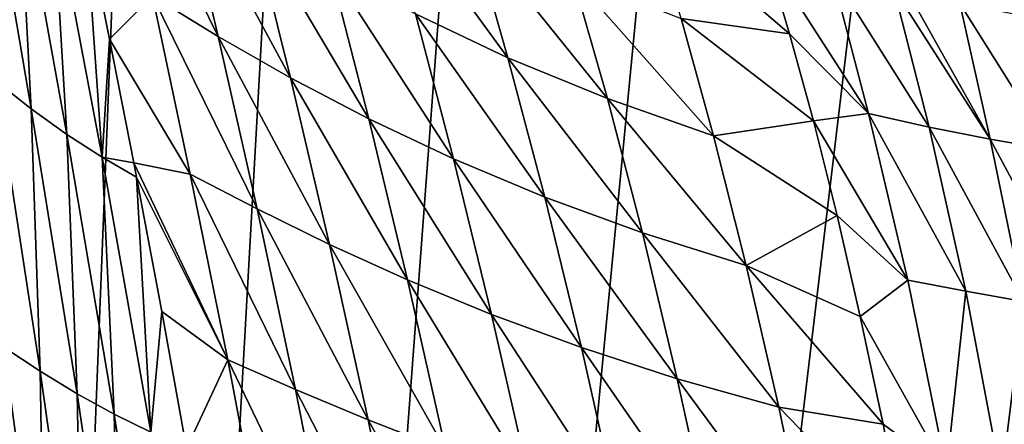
# Model space of a CAD drawing. Header units: metres. Extents: x -23 to 23, y -134 to 23.
# Tile 28 of 88: x -17.25 to -6.65, y -28.56 to -24.21. Entities that reach past the tile are written whole.
import ezdxf

# ---------------------------------------------------------------- set-up
doc = ezdxf.new("R2010")
doc.units = ezdxf.units.M
doc.layers.add('solid_509541_115_SW0003', color=7, linetype='CONTINUOUS')

msp = doc.modelspace()

# ---------------------------------------------------------------- linework, layer by layer
at = {"layer": 'solid_509541_115_SW0003'}
for points in [[(19.216677, -5.149261, 132), (-20.21727, -123.999992, 132), (20.217268, -123.999992, 132)], [(19.216677, -5.149261, 132), (18.380257, -7.613242, 132), (-20.21727, -123.999992, 132)], [(18.380257, -7.613242, 132), (17.229248, -9.947311, 132), (-20.21727, -123.999992, 132)], [(-17.229248, -9.947311, 132), (-18.380257, -7.613242, 132), (-20.21727, -123.999992, 132)], [(17.229248, -9.947311, 132), (15.783389, -12.111149, 132), (-20.21727, -123.999992, 132)], [(-15.783389, -12.111149, 132), (-17.229248, -9.947311, 132), (-20.21727, -123.999992, 132)], [(15.783389, -12.111149, 132), (14.067729, -14.067499, 132), (-20.21727, -123.999992, 132)], [(-14.067729, -14.067499, 132), (-15.783389, -12.111149, 132), (-20.21727, -123.999992, 132)], [(14.067729, -14.067499, 132), (12.110964, -15.783548, 132), (-20.21727, -123.999992, 132)], [(-12.110964, -15.783548, 132), (-14.067729, -14.067499, 132), (-20.21727, -123.999992, 132)], [(12.110964, -15.783548, 132), (9.947301, -17.229231, 132), (-20.21727, -123.999992, 132)], [(-9.947301, -17.229231, 132), (-12.110964, -15.783548, 132), (-20.21727, -123.999992, 132)], [(9.947301, -17.229231, 132), (7.613472, -18.380177, 132), (-20.21727, -123.999992, 132)], [(-7.613472, -18.380177, 132), (-9.947301, -17.229231, 132), (-20.21727, -123.999992, 132)], [(7.613472, -18.380177, 132), (5.148947, -19.216761, 132), (-20.21727, -123.999992, 132)], [(-5.148947, -19.216761, 132), (-7.613472, -18.380177, 132), (-20.21727, -123.999992, 132)], [(5.148947, -19.216761, 132), (2.596868, -19.72439, 132), (-20.21727, -123.999992, 132)], [(-2.596868, -19.72439, 132), (-5.148947, -19.216761, 132), (-20.21727, -123.999992, 132)], [(2.596868, -19.72439, 132), (0, -19.894623, 132), (-20.21727, -123.999992, 132)], [(-2.596868, -19.72439, 132), (-20.21727, -123.999992, 132), (0, -19.894623, 132)], [(-15.110664, -24.387064, 115.46122), (-15.819929, -23.951014, 116.444824), (-16.224619, -22.121485, 115.536308)], [(-15.525072, -22.626698, 114.468643), (-15.110664, -24.387064, 115.46122), (-16.224619, -22.121485, 115.536308)], [(-17.628908, -22.227551, 119.161797), (-17.126095, -25.166561, 120.041229), (-17.509663, -24.86553, 120.606934)], [(-17.628908, -22.227551, 119.161797), (-17.260176, -22.562195, 118.533653), (-17.126095, -25.166561, 120.041229)], [(-17.260176, -22.562195, 118.533653), (-16.741243, -25.441195, 119.479607), (-17.126095, -25.166561, 120.041229)], [(-17.260176, -22.562195, 118.533653), (-16.89575, -22.863102, 117.910133), (-16.741243, -25.441195, 119.479607)], [(-14.333784, -24.832092, 114.510185), (-15.110664, -24.387064, 115.46122), (-15.525072, -22.626698, 114.468643)], [(-14.75229, -23.140348, 113.436752), (-14.333784, -24.832092, 114.510185), (-15.525072, -22.626698, 114.468643)], [(-11.991981, -24.615191, 110.567566), (-12.987198, -24.144325, 111.483109), (-13.390516, -22.700058, 110.207314)], [(-12.383687, -23.236334, 109.218483), (-11.991981, -24.615191, 110.567566), (-13.390516, -22.700058, 110.207314)], [(-16.89575, -22.863102, 117.910133), (-16.361345, -25.68605, 118.923965), (-16.741243, -25.441195, 119.479607)], [(-16.89575, -22.863102, 117.910133), (-16.541061, -23.126217, 117.292351), (-16.361345, -25.68605, 118.923965)], [(-8.958947, -24.357637, 106.293953), (-10.128271, -24.191805, 107.402817), (-10.462561, -23.064543, 105.868568)], [(-9.213944, -23.498722, 105.012817), (-8.958947, -24.357637, 106.293953), (-10.462561, -23.064543, 105.868568)], [(-16.541061, -23.126217, 117.292351), (-16.281132, -24.417412, 117.81749), (-16.361345, -25.68605, 118.923965)], [(-15.819929, -23.951014, 116.444824), (-16.281132, -24.417412, 117.81749), (-16.541061, -23.126217, 117.292351)], [(-13.489801, -25.275015, 113.591873), (-14.333784, -24.832092, 114.510185), (-14.75229, -23.140348, 113.436752)], [(-13.906816, -23.650066, 112.440735), (-13.489801, -25.275015, 113.591873), (-14.75229, -23.140348, 113.436752)], [(-10.921271, -25.056284, 109.699112), (-11.991981, -24.615191, 110.567566), (-12.383687, -23.236334, 109.218483)], [(-11.29545, -23.73764, 108.280792), (-10.921271, -25.056284, 109.699112), (-12.383687, -23.236334, 109.218483)], [(-8.109404, -25.216427, 106.847427), (-8.958947, -24.357637, 106.293953), (-9.213944, -23.498722, 105.012817)], [(-8.504292, -23.702976, 104.578781), (-8.109404, -25.216427, 106.847427), (-9.213944, -23.498722, 105.012817)], [(-12.577427, -25.705406, 112.708595), (-13.489801, -25.275015, 113.591873), (-13.906816, -23.650066, 112.440735)], [(-12.987198, -24.144325, 111.483109), (-12.577427, -25.705406, 112.708595), (-13.906816, -23.650066, 112.440735)], [(-9.777572, -25.456566, 108.885551), (-10.921271, -25.056284, 109.699112), (-11.29545, -23.73764, 108.280792)], [(-10.128271, -24.191805, 107.402817), (-9.777572, -25.456566, 108.885551), (-11.29545, -23.73764, 108.280792)], [(-7.454925, -25.362024, 106.501022), (-8.109404, -25.216427, 106.847427), (-8.504292, -23.702976, 104.578781)], [(-7.835278, -23.872299, 104.200485), (-7.454925, -25.362024, 106.501022), (-8.504292, -23.702976, 104.578781)], [(-15.819929, -23.951014, 116.444824), (-15.412063, -25.868168, 117.300941), (-16.281132, -24.417412, 117.81749)], [(-14.693531, -26.242033, 116.397545), (-15.412063, -25.868168, 117.300941), (-15.819929, -23.951014, 116.444824)], [(-15.110664, -24.387064, 115.46122), (-14.693531, -26.242033, 116.397545), (-15.819929, -23.951014, 116.444824)], [(-6.799826, -25.492239, 106.184143), (-7.454925, -25.362024, 106.501022), (-7.835278, -23.872299, 104.200485)], [(-7.68453, -23.907745, 104.119576), (-6.799826, -25.492239, 106.184143), (-7.835278, -23.872299, 104.200485)], [(-7.68453, -23.907745, 104.119576), (-7.127819, -24.030535, 103.83519), (-6.799826, -25.492239, 106.184143)], [(-6.136356, -25.606268, 105.896042), (-6.799826, -25.492239, 106.184143), (-7.127819, -24.030535, 103.83519)], [(-6.447871, -24.160656, 103.519798), (-6.136356, -25.606268, 105.896042), (-7.127819, -24.030535, 103.83519)], [(-11.595403, -26.116219, 111.863686), (-12.577427, -25.705406, 112.708595), (-12.987198, -24.144325, 111.483109)], [(-11.991981, -24.615191, 110.567566), (-11.595403, -26.116219, 111.863686), (-12.987198, -24.144325, 111.483109)], [(-8.703152, -25.296658, 107.534561), (-9.777572, -25.456566, 108.885551), (-10.128271, -24.191805, 107.402817)], [(-8.958947, -24.357637, 106.293953), (-8.703152, -25.296658, 107.534561), (-10.128271, -24.191805, 107.402817)], [(-8.109404, -25.216427, 106.847427), (-8.703152, -25.296658, 107.534561), (-8.958947, -24.357637, 106.293953)], [(-16.281132, -24.417412, 117.81749), (-16.020746, -25.745354, 118.320152), (-16.361345, -25.68605, 118.923965)], [(-15.412063, -25.868168, 117.300941), (-16.020746, -25.745354, 118.320152), (-16.281132, -24.417412, 117.81749)], [(-13.913222, -26.624994, 115.523621), (-14.693531, -26.242033, 116.397545), (-15.110664, -24.387064, 115.46122)], [(-14.333784, -24.832092, 114.510185), (-13.913222, -26.624994, 115.523621), (-15.110664, -24.387064, 115.46122)], [(-10.543931, -26.501902, 111.06163), (-11.595403, -26.116219, 111.863686), (-11.991981, -24.615191, 110.567566)], [(-10.921271, -25.056284, 109.699112), (-10.543931, -26.501902, 111.06163), (-11.991981, -24.615191, 110.567566)], [(-17.509663, -24.86553, 120.606934), (-17.028526, -27.990355, 121.330658), (-17.420937, -27.729708, 121.841782)], [(-17.509663, -24.86553, 120.606934), (-17.126095, -25.166561, 120.041229), (-17.028526, -27.990355, 121.330658)], [(-13.071573, -27.0072, 114.679405), (-13.913222, -26.624994, 115.523621), (-14.333784, -24.832092, 114.510185)], [(-13.489801, -25.275015, 113.591873), (-13.071573, -27.0072, 114.679405), (-14.333784, -24.832092, 114.510185)], [(-9.425454, -26.852528, 110.309456), (-10.543931, -26.501902, 111.06163), (-10.921271, -25.056284, 109.699112)], [(-9.777572, -25.456566, 108.885551), (-9.425454, -26.852528, 110.309456), (-10.921271, -25.056284, 109.699112)], [(-17.126095, -25.166561, 120.041229), (-16.63006, -28.232235, 120.823555), (-17.028526, -27.990355, 121.330658)], [(-17.126095, -25.166561, 120.041229), (-16.741243, -25.441195, 119.479607), (-16.63006, -28.232235, 120.823555)], [(-8.109404, -25.216427, 106.847427), (-7.685593, -27.008604, 108.993401), (-8.703152, -25.296658, 107.534561)], [(-7.062056, -27.129578, 108.684631), (-7.685593, -27.008604, 108.993401), (-8.109404, -25.216427, 106.847427)], [(-7.454925, -25.362024, 106.501022), (-7.062056, -27.129578, 108.684631), (-8.109404, -25.216427, 106.847427)], [(-12.167442, -27.379356, 113.866943), (-13.071573, -27.0072, 114.679405), (-13.489801, -25.275015, 113.591873)], [(-12.577427, -25.705406, 112.708595), (-12.167442, -27.379356, 113.866943), (-13.489801, -25.275015, 113.591873)], [(-8.703152, -25.296658, 107.534561), (-8.448779, -26.312551, 108.729248), (-9.777572, -25.456566, 108.885551)], [(-7.685593, -27.008604, 108.993401), (-8.448779, -26.312551, 108.729248), (-8.703152, -25.296658, 107.534561)], [(-16.741243, -25.441195, 119.479607), (-16.231071, -28.452068, 120.322044), (-16.63006, -28.232235, 120.823555)], [(-16.741243, -25.441195, 119.479607), (-16.361345, -25.68605, 118.923965), (-16.231071, -28.452068, 120.322044)], [(-6.440926, -27.238251, 108.403397), (-7.062056, -27.129578, 108.684631), (-7.454925, -25.362024, 106.501022)], [(-6.799826, -25.492239, 106.184143), (-6.440926, -27.238251, 108.403397), (-7.454925, -25.362024, 106.501022)], [(-8.448779, -26.312551, 108.729248), (-9.425454, -26.852528, 110.309456), (-9.777572, -25.456566, 108.885551)], [(-5.813024, -27.333929, 108.148094), (-6.440926, -27.238251, 108.403397), (-6.799826, -25.492239, 106.184143)], [(-6.136356, -25.606268, 105.896042), (-5.813024, -27.333929, 108.148094), (-6.799826, -25.492239, 106.184143)], [(-16.361345, -25.68605, 118.923965), (-15.837052, -28.647081, 119.827812), (-16.231071, -28.452068, 120.322044)], [(-16.361345, -25.68605, 118.923965), (-15.990933, -25.900028, 118.376274), (-15.837052, -28.647081, 119.827812)], [(-16.020746, -25.745354, 118.320152), (-15.990933, -25.900028, 118.376274), (-16.361345, -25.68605, 118.923965)], [(-15.008355, -27.867537, 118.093643), (-15.990933, -25.900028, 118.376274), (-16.020746, -25.745354, 118.320152)], [(-15.412063, -25.868168, 117.300941), (-15.008355, -27.867537, 118.093643), (-16.020746, -25.745354, 118.320152)], [(-11.199739, -27.73526, 113.089188), (-12.167442, -27.379356, 113.866943), (-12.577427, -25.705406, 112.708595)], [(-11.595403, -26.116219, 111.863686), (-11.199739, -27.73526, 113.089188), (-12.577427, -25.705406, 112.708595)], [(-15.990933, -25.900028, 118.376274), (-15.717683, -27.347639, 118.87738), (-15.837052, -28.647081, 119.827812)], [(-15.008355, -27.867537, 118.093643), (-15.717683, -27.347639, 118.87738), (-15.990933, -25.900028, 118.376274)], [(-14.280876, -28.185881, 117.265274), (-15.008355, -27.867537, 118.093643), (-15.412063, -25.868168, 117.300941)], [(-14.693531, -26.242033, 116.397545), (-14.280876, -28.185881, 117.265274), (-15.412063, -25.868168, 117.300941)], [(-10.168709, -28.070078, 112.350105), (-11.199739, -27.73526, 113.089188), (-11.595403, -26.116219, 111.863686)], [(-10.543931, -26.501902, 111.06163), (-10.168709, -28.070078, 112.350105), (-11.595403, -26.116219, 111.863686)], [(-13.497577, -28.513044, 116.463547), (-14.280876, -28.185881, 117.265274), (-14.693531, -26.242033, 116.397545)], [(-13.913222, -26.624994, 115.523621), (-13.497577, -28.513044, 116.463547), (-14.693531, -26.242033, 116.397545)], [(-8.448779, -26.312551, 108.729248), (-8.197817, -27.401505, 109.870743), (-9.425454, -26.852528, 110.309456)], [(-7.685593, -27.008604, 108.993401), (-8.197817, -27.401505, 109.870743), (-8.448779, -26.312551, 108.729248)], [(-9.076655, -28.374954, 111.655876), (-10.168709, -28.070078, 112.350105), (-10.543931, -26.501902, 111.06163)], [(-9.425454, -26.852528, 110.309456), (-9.076655, -28.374954, 111.655876), (-10.543931, -26.501902, 111.06163)], [(-12.658788, -28.840345, 115.688721), (-13.497577, -28.513044, 116.463547), (-13.913222, -26.624994, 115.523621)], [(-13.071573, -27.0072, 114.679405), (-12.658788, -28.840345, 115.688721), (-13.913222, -26.624994, 115.523621)], [(-7.952076, -28.559187, 110.951721), (-9.076655, -28.374954, 111.655876), (-9.425454, -26.852528, 110.309456)], [(-8.197817, -27.401505, 109.870743), (-7.952076, -28.559187, 110.951721), (-9.425454, -26.852528, 110.309456)], [(-11.763505, -29.159626, 114.942604), (-12.658788, -28.840345, 115.688721), (-13.071573, -27.0072, 114.679405)], [(-12.167442, -27.379356, 113.866943), (-11.763505, -29.159626, 114.942604), (-13.071573, -27.0072, 114.679405)], [(-7.685593, -27.008604, 108.993401), (-7.269442, -29.060366, 110.984718), (-8.197817, -27.401505, 109.870743)], [(-7.062056, -27.129578, 108.684631), (-7.269442, -29.060366, 110.984718), (-7.685593, -27.008604, 108.993401)], [(-7.062056, -27.129578, 108.684631), (-6.6764, -29.159597, 110.709686), (-7.269442, -29.060366, 110.984718)], [(-6.440926, -27.238251, 108.403397), (-6.6764, -29.159597, 110.709686), (-7.062056, -27.129578, 108.684631)], [(-6.440926, -27.238251, 108.403397), (-6.087977, -29.248924, 110.46003), (-6.6764, -29.159597, 110.709686)], [(-15.717683, -27.347639, 118.87738), (-15.450901, -28.822739, 119.344391), (-15.837052, -28.647081, 119.827812)], [(-15.008355, -27.867537, 118.093643), (-15.450901, -28.822739, 119.344391), (-15.717683, -27.347639, 118.87738)], [(-10.810786, -29.465475, 114.22776), (-11.763505, -29.159626, 114.942604), (-12.167442, -27.379356, 113.866943)], [(-11.199739, -27.73526, 113.089188), (-10.810786, -29.465475, 114.22776), (-12.167442, -27.379356, 113.866943)], [(-7.269442, -29.060366, 110.984718), (-7.952076, -28.559187, 110.951721), (-8.197817, -27.401505, 109.870743)], [(-17.420937, -27.729708, 121.841782), (-16.978579, -31.014467, 122.413803), (-17.376242, -30.799923, 122.880211)], [(-17.420937, -27.729708, 121.841782), (-17.028526, -27.990355, 121.330658), (-16.978579, -31.014467, 122.413803)], [(-9.800883, -29.753679, 113.54763), (-10.810786, -29.465475, 114.22776), (-11.199739, -27.73526, 113.089188)], [(-10.168709, -28.070078, 112.350105), (-9.800883, -29.753679, 113.54763), (-11.199739, -27.73526, 113.089188)], [(-15.008355, -27.867537, 118.093643), (-14.616201, -29.941751, 118.814507), (-15.450901, -28.822739, 119.344391)], [(-13.879969, -30.210722, 118.054916), (-14.616201, -29.941751, 118.814507), (-15.008355, -27.867537, 118.093643)], [(-14.280876, -28.185881, 117.265274), (-13.879969, -30.210722, 118.054916), (-15.008355, -27.867537, 118.093643)], [(-17.028526, -27.990355, 121.330658), (-16.572296, -31.216967, 121.951927), (-16.978579, -31.014467, 122.413803)], [(-17.028526, -27.990355, 121.330658), (-16.63006, -28.232235, 120.823555), (-16.572296, -31.216967, 121.951927)], [(-8.735904, -30.016403, 112.907562), (-9.800883, -29.753679, 113.54763), (-10.168709, -28.070078, 112.350105)], [(-9.076655, -28.374954, 111.655876), (-8.735904, -30.016403, 112.907562), (-10.168709, -28.070078, 112.350105)], [(-13.093886, -30.487898, 117.319473), (-13.879969, -30.210722, 118.054916), (-14.280876, -28.185881, 117.265274)], [(-13.497577, -28.513044, 116.463547), (-13.093886, -30.487898, 117.319473), (-14.280876, -28.185881, 117.265274)], [(-16.63006, -28.232235, 120.823555), (-16.161222, -31.404762, 121.495667), (-16.572296, -31.216967, 121.951927)], [(-16.63006, -28.232235, 120.823555), (-16.231071, -28.452068, 120.322044), (-16.161222, -31.404762, 121.495667)], [(-7.713243, -29.780806, 111.966148), (-8.735904, -30.016403, 112.907562), (-9.076655, -28.374954, 111.655876)], [(-7.952076, -28.559187, 110.951721), (-7.713243, -29.780806, 111.966148), (-9.076655, -28.374954, 111.655876)], [(-16.231071, -28.452068, 120.322044), (-15.749977, -31.575331, 121.046364), (-16.161222, -31.404762, 121.495667)], [(-16.231071, -28.452068, 120.322044), (-15.837052, -28.647081, 119.827812), (-15.749977, -31.575331, 121.046364)], [(-12.25817, -30.765699, 116.608459), (-13.093886, -30.487898, 117.319473), (-13.497577, -28.513044, 116.463547)], [(-12.658788, -28.840345, 115.688721), (-12.25817, -30.765699, 116.608459), (-13.497577, -28.513044, 116.463547)], [(-7.269442, -29.060366, 110.984718), (-7.713243, -29.780806, 111.966148), (-7.952076, -28.559187, 110.951721)]]:
    msp.add_3dface(points, dxfattribs=at)

doc.saveas('drawing.dxf')
